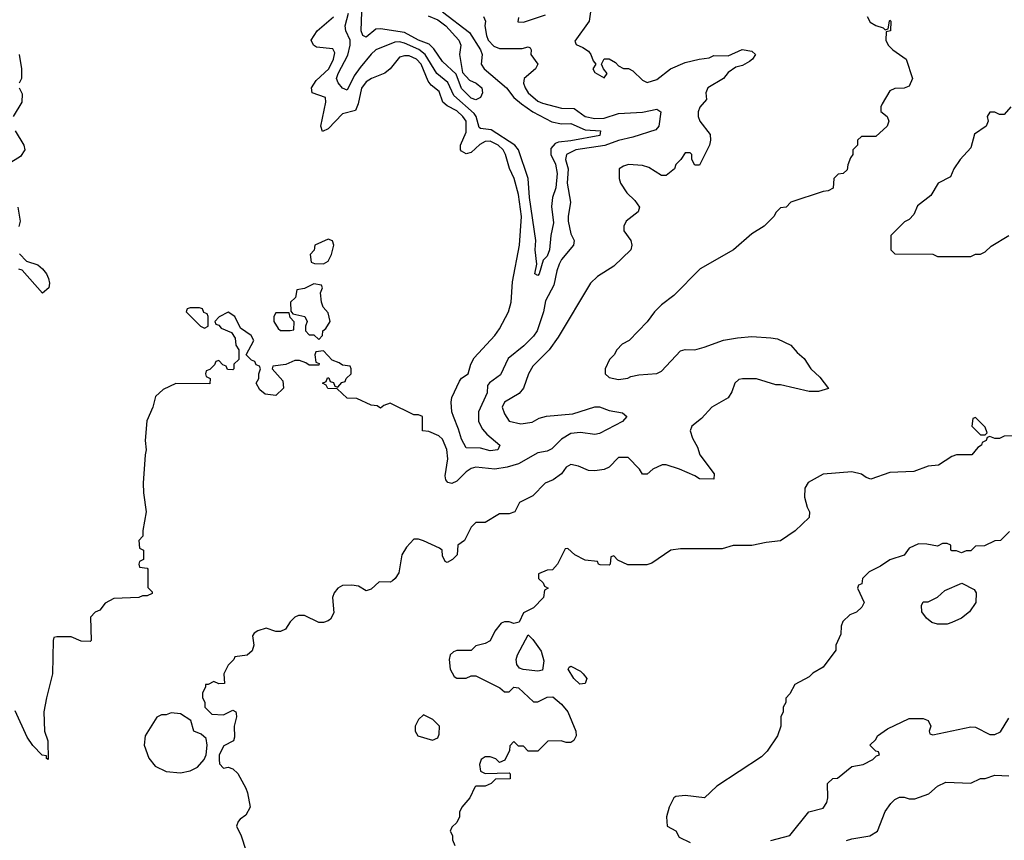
# Model space of a CAD drawing. Header units: inches. Extents: x 2671394 to 2765652, y 830470 to 955458.
# Tile 229 of 256: x 2692954 to 2697090, y 926451 to 929896. Entities that reach past the tile are written whole.
import ezdxf

# ---------------------------------------------------------------- set-up
doc = ezdxf.new("R2010")
doc.units = ezdxf.units.IN
doc.header["$MEASUREMENT"] = 0
doc.layers.add('C6992', color=7, linetype='Continuous')

msp = doc.modelspace()

# ---------------------------------------------------------------- linework, layer by layer
at = {"layer": 'C6992', "color": 2}
for points, elevation in [([(2695352, 929930), (2695346, 929890), (2695286.8, 929806.8), (2695291.6, 929791.6), (2695319.8, 929779.8), (2695343.6, 929763.6), (2695354, 929750), (2695363.6, 929723.6), (2695374, 929710), (2695362, 929690), (2695370, 929674), (2695410, 929652), (2695422, 929670), (2695406, 929690), (2695398, 929710), (2695410, 929732), (2695430, 929732), (2695456.9, 929716.9), (2695470, 929702), (2695490, 929692), (2695511.6, 929691.6), (2695530, 929682), (2695570, 929642), (2695590, 929632), (2695630, 929644.7), (2695688, 929690), (2695750, 929716), (2695809.1, 929730.9), (2695850, 929736), (2695870, 929746), (2695930, 929744.7), (2695989.3, 929770.7), (2696030, 929764.7), (2696044.7, 929750), (2696032, 929730), (2696019.8, 929720.2), (2695990, 929704), (2695962.8, 929697.2), (2695930, 929675.3), (2695911.3, 929650), (2695844.9, 929610), (2695836.3, 929590), (2695838.8, 929561.2), (2695811.1, 929528.9), (2695804.7, 929510), (2695804.7, 929490), (2695811.3, 929470), (2695854.4, 929414.4), (2695856, 929390), (2695851.3, 929370), (2695810, 929286), (2695790, 929286), (2695778, 929310), (2695778, 929330), (2695770, 929338), (2695750, 929338), (2695731.1, 929308.9), (2695711.1, 929288.9), (2695704.7, 929270), (2695670, 929242), (2695650, 929242), (2695596.5, 929276.5), (2695570, 929284), (2695511.6, 929288.4), (2695490, 929282), (2695472, 929270), (2695472, 929230), (2695478, 929210), (2695504.7, 929170), (2695538, 929138), (2695558, 929110), (2695552, 929090), (2695502, 929050), (2695491.3, 929030), (2695491.3, 929010), (2695521, 928970), (2695526, 928950), (2695521, 928930), (2695450, 928862), (2695382, 928818), (2695352, 928790), (2695216.8, 928563.2), (2695178, 928510), (2695110, 928442), (2695090.8, 928410), (2695071, 928350), (2695052.4, 928327.6), (2694991.3, 928290), (2694981, 928270), (2694990, 928242), (2695010.9, 928210.9), (2695059.8, 928199.8), (2695107.1, 928207.1), (2695136.6, 928223.4), (2695167.7, 928232.3), (2695278, 928242), (2695370, 928270.4), (2695390, 928270.4), (2695430, 928256.3), (2695486.4, 928246.4), (2695504.7, 928230), (2695486, 928210), (2695390, 928159.5), (2695370, 928154.5), (2695310, 928163), (2695270, 928159.7), (2695230, 928135.1), (2695190, 928095.1), (2695170, 928085.1), (2695130, 928077.4), (2695050, 928031.3), (2695002.3, 928017.7), (2694950.3, 928009.7), (2694870, 928017.6), (2694850, 928011.5), (2694830, 927998.4), (2694790, 927959.5), (2694770, 927949.3), (2694752.9, 927952.9), (2694744.1, 927964.1), (2694742, 927982), (2694752.1, 928052.1), (2694748.4, 928091.6), (2694730, 928135.3), (2694715.3, 928150), (2694672.7, 928167.3), (2694646, 928170), (2694646, 928230), (2694630, 928238), (2694610, 928238), (2694510, 928286), (2694483.6, 928276.4), (2694470, 928266), (2694455.3, 928275.3), (2694430, 928278), (2694370, 928306), (2694330, 928308), (2694287.3, 928347.3), (2694248.4, 928348.4), (2694242, 928362), (2694226, 928370), (2694242, 928378), (2694247.3, 928392.7), (2694252.7, 928392.7), (2694258, 928378), (2694272.7, 928372.7), (2694278, 928358), (2694290, 928354), (2694307.3, 928372.7), (2694322, 928378), (2694326, 928390), (2694346, 928410), (2694346, 928430), (2694342, 928442), (2694310, 928446), (2694296.4, 928456.4), (2694267.3, 928467.3), (2694230, 928506), (2694198, 928502), (2694194, 928490), (2694198, 928458), (2694212.7, 928452.7), (2694210, 928446), (2694170, 928446), (2694156.4, 928456.4), (2694130, 928466), (2694110, 928466), (2694071.6, 928448.4), (2694018, 928442), (2694014, 928430), (2694059.6, 928379.6), (2694062, 928350), (2694030, 928318), (2693984.7, 928324.7), (2693963.1, 928343.1), (2693948, 928370), (2693958, 928390), (2693958, 928410), (2693966, 928430), (2693962, 928442), (2693947.3, 928447.3), (2693942, 928462), (2693927.3, 928467.3), (2693906, 928490), (2693938, 928550), (2693926, 928570), (2693882, 928602), (2693858, 928650), (2693830, 928668), (2693791.6, 928648.4), (2693774, 928630), (2693778, 928618), (2693790, 928614), (2693801, 928601), (2693843.6, 928583.6), (2693859.6, 928559.6), (2693862, 928530), (2693874, 928510), (2693874, 928470), (2693854, 928450), (2693854, 928430), (2693850, 928426), (2693827.3, 928427.3), (2693822, 928442), (2693807.3, 928447.3), (2693790, 928466), (2693778, 928462), (2693772.7, 928447.3), (2693752.7, 928427.3), (2693738, 928422), (2693734, 928410), (2693738, 928398), (2693754, 928390), (2693752.7, 928367.3), (2693610, 928368.7), (2693556.3, 928343.7), (2693524.9, 928315.1), (2693513, 928270), (2693487.9, 928212.1), (2693480.7, 928130), (2693486, 928090), (2693481, 928070), (2693473.4, 927950), (2693474, 927910), (2693484.7, 927830), (2693471.3, 927751.3), (2693472, 927728), (2693454, 927710), (2693458, 927678), (2693474, 927670), (2693474, 927630), (2693458, 927622), (2693454, 927610), (2693458, 927598), (2693490, 927594), (2693492, 927590), (2693492.7, 927512.7), (2693510, 927494), (2693510, 927488), (2693490, 927478), (2693470, 927478), (2693454, 927470), (2693350, 927466), (2693313.7, 927446.3), (2693290, 927418), (2693271.3, 927408.7), (2693252, 927388), (2693254, 927290), (2693250, 927286), (2693212.7, 927287.3), (2693170, 927306), (2693110, 927306), (2693098, 927302), (2693094, 927290), (2693092, 927150), (2693066, 927050), (2693056, 926990), (2693058, 926910), (2693071.6, 926868.4), (2693074, 926790), (2693066, 926794), (2693066, 926806), (2693048.9, 926808.9), (2693008.9, 926848.9), (2692984.7, 926884.7), (2692934.6, 926994.6)], 30), ([(2696514, 929910), (2696526.4, 929886.4), (2696550, 929871.3), (2696582, 929862), (2696590, 929854), (2696602, 929858), (2696608, 929890), (2696610, 929894), (2696614, 929890), (2696612, 929850), (2696594, 929846), (2696592, 929810), (2696602, 929790), (2696622, 929770), (2696678, 929730), (2696704.7, 929650), (2696690, 929618), (2696670, 929608.7), (2696630, 929608), (2696610, 929598), (2696576.9, 929543.1), (2696571.3, 929530), (2696571.6, 929511.6), (2696598, 929490), (2696604.7, 929470), (2696598, 929450), (2696550, 929406), (2696490, 929406), (2696474, 929390), (2696474, 929370), (2696454, 929350), (2696454, 929330), (2696443.6, 929316.4), (2696432.7, 929287.3), (2696430, 929266), (2696414, 929250), (2696392.7, 929247.3), (2696374, 929230), (2696371.1, 929188.9), (2696350, 929178), (2696330, 929175.3), (2696194, 929130), (2696174, 929110), (2696150, 929106), (2696131.6, 929088.4), (2696122, 929070), (2696082, 929030), (2696030, 928998), (2695952, 928930), (2695812, 928850), (2695702, 928738), (2695650, 928699), (2695621, 928670), (2695590, 928628), (2695514, 928550), (2695485.4, 928534.6), (2695462, 928510), (2695452, 928490), (2695432, 928470), (2695414, 928430), (2695414, 928410), (2695430, 928394), (2695470, 928386), (2695508.4, 928391.6), (2695521.2, 928398.8), (2695554.6, 928405.4), (2695630, 928411), (2695650, 928421), (2695730, 928506), (2695750, 928511.3), (2695790, 928511), (2695830, 928521), (2695910, 928550.8), (2695970, 928561), (2696030, 928566), (2696110, 928561), (2696136.9, 928556.9), (2696194, 928530), (2696219.6, 928499.6), (2696250, 928474), (2696278, 928430), (2696315.9, 928395.9), (2696352, 928348), (2696310, 928335.3), (2696270, 928335.3), (2696150, 928364), (2696130, 928364), (2696050, 928389), (2695990.7, 928389.3), (2695974.8, 928385.2), (2695958, 928370), (2695945.4, 928334.6), (2695930.7, 928309.3), (2695862, 928270), (2695818, 928222), (2695778, 928190), (2695771.3, 928170), (2695779.8, 928139.8), (2695802, 928102), (2695811.3, 928070), (2695871.3, 927990), (2695870, 927968), (2695810, 927968.7), (2695790, 927982), (2695726, 928010), (2695670, 928028), (2695652.7, 928027.3), (2695614, 928010), (2695590, 927988), (2695570, 927988), (2695558, 928010), (2695510, 928058), (2695470, 928058), (2695430, 928018), (2695410, 928008), (2695370, 928002), (2695343.1, 928003.1), (2695302, 928022), (2695270, 928028.7), (2695250, 928018), (2695230.8, 927989.2), (2695195.3, 927964.7), (2695162, 927950), (2695110, 927898), (2695054, 927870), (2695034, 927830), (2695010, 927822), (2694970, 927822), (2694910, 927786), (2694870, 927786), (2694850, 927766), (2694822, 927710), (2694794, 927690), (2694792, 927650), (2694772, 927630), (2694750, 927618), (2694742, 927622), (2694730, 927646), (2694728.7, 927668.7), (2694718, 927678), (2694650, 927709.2), (2694630, 927715.3), (2694610, 927715.3), (2694578.5, 927681.5), (2694558.8, 927650), (2694546.4, 927573.6), (2694532, 927550), (2694519.8, 927540.2), (2694510, 927535.3), (2694463.6, 927536.4), (2694430, 927506), (2694410, 927498), (2694378, 927518), (2694350, 927522.7), (2694310, 927520.9), (2694290, 927509.4), (2694274.9, 927490), (2694268.2, 927470), (2694273.7, 927406.3), (2694259.9, 927380.1), (2694250, 927373.2), (2694230, 927365.2), (2694210, 927365.2), (2694150, 927395.3), (2694125.4, 927394.6), (2694110, 927388), (2694090, 927368), (2694070, 927338), (2694050, 927328), (2694030, 927328), (2693990, 927342), (2693954, 927330), (2693939.6, 927320.4), (2693932, 927310), (2693938, 927270), (2693930, 927246), (2693910, 927228), (2693858, 927222), (2693854, 927210), (2693830, 927186), (2693812, 927150), (2693814, 927110), (2693790, 927108), (2693770, 927118), (2693746, 927106), (2693734, 927106), (2693734, 927094), (2693722, 927070), (2693722, 927050), (2693731.1, 927031.1), (2693732, 927010), (2693761, 926981), (2693810, 926978), (2693850, 926998), (2693862, 926990), (2693863.6, 926983.6), (2693864.7, 926970), (2693854.8, 926930), (2693856, 926884), (2693851.6, 926868.4), (2693811.6, 926848.4), (2693792, 926810), (2693792, 926790), (2693792.7, 926772.7), (2693810, 926754), (2693830, 926758), (2693850, 926751.3), (2693870, 926732), (2693904.7, 926670), (2693911.3, 926650), (2693922, 926590), (2693903.6, 926556.4), (2693879.6, 926540.4), (2693872, 926530), (2693864.7, 926510), (2693884.7, 926470), (2693904.7, 926410)], 34), ([(2694903, 929910), (2694910.4, 929890), (2694908.7, 929870), (2694914.6, 929830), (2694922.6, 929810), (2694945.8, 929785.8), (2694970, 929776), (2695064.7, 929775.3), (2695090, 929782), (2695098, 929778), (2695102, 929770), (2695101, 929750), (2695131, 929710), (2695121, 929690), (2695073.4, 929650), (2695070.4, 929630), (2695077, 929610), (2695090.4, 929590), (2695130, 929554.9), (2695150, 929545.7), (2695230, 929525.5), (2695283.7, 929523.7), (2695330, 929490.4), (2695370, 929481.5), (2695410, 929483.6), (2695470, 929502.6), (2695570, 929508), (2695630, 929520.5), (2695646.8, 929510), (2695638.4, 929450), (2695626.7, 929433.3), (2695530, 929402.9), (2695470, 929389.6), (2695412.4, 929367.6), (2695290.8, 929350), (2695250.6, 929330), (2695247.4, 929310), (2695258, 929270), (2695254, 929210), (2695267.7, 929130), (2695257.6, 929070), (2695258.7, 929050), (2695270, 928998), (2695283, 928970), (2695280.5, 928950), (2695230.4, 928890), (2695220.3, 928870), (2695210, 928842), (2695198, 928782), (2695163.4, 928716.6), (2695154.9, 928670), (2695127.2, 928590), (2695112.1, 928567.9), (2695072.2, 928527.8), (2695006.7, 928473.3), (2694974.3, 928405.7), (2694928.1, 928371.9), (2694919.8, 928360.2), (2694917.6, 928330), (2694882, 928250), (2694882, 928210), (2694898, 928178), (2694916.3, 928156.3), (2694971.3, 928110), (2694962, 928090), (2694930, 928086), (2694890, 928097.2), (2694830, 928099), (2694810, 928135.3), (2694798, 928178), (2694776.2, 928230), (2694769.6, 928250), (2694766, 928290), (2694769.7, 928310.3), (2694801.6, 928378.4), (2694810, 928391.3), (2694838, 928410), (2694848.7, 928450), (2694863.2, 928476.8), (2694950, 928571), (2694970, 928598.8), (2695007, 928670), (2695018.7, 928710), (2695023.8, 928796.2), (2695054.3, 928950), (2695061.7, 929070), (2695050, 929162), (2695031.5, 929230), (2695011.1, 929271.1), (2694995.4, 929330), (2694984.7, 929350), (2694963.6, 929370), (2694930, 929386.9), (2694910, 929385.1), (2694887.1, 929372.9), (2694850, 929339.5), (2694830, 929332.7), (2694810, 929344), (2694806, 929350), (2694806, 929370), (2694830, 929424.7), (2694829.6, 929470), (2694816.3, 929490), (2694790, 929514.3), (2694750, 929534.7), (2694731.6, 929550), (2694715.6, 929595.6), (2694682, 929622), (2694670, 929638), (2694640.4, 929710), (2694621.6, 929730), (2694590, 929744), (2694570, 929744.7), (2694550, 929738.4), (2694510.3, 929689.7), (2694488.5, 929671.5), (2694431.3, 929650), (2694410, 929636), (2694390, 929609), (2694376.5, 929543.5), (2694364.9, 929515.1), (2694310, 929501.6), (2694250, 929438), (2694226.3, 929426.3), (2694219.5, 929450), (2694240.7, 929550), (2694239.3, 929570), (2694182, 929590), (2694179.3, 929610), (2694198.9, 929641.1), (2694252.8, 929690), (2694271.6, 929730), (2694277.5, 929757.5), (2694270, 929774), (2694200.9, 929780.9), (2694188, 929790), (2694179, 929810), (2694203.7, 929850), (2694271.6, 929908.4)], 26), ([(2694730.3, 929930), (2694843, 929843), (2694890.3, 929770), (2694897.1, 929750), (2694893, 929710), (2694904.9, 929690), (2694999.1, 929610), (2695030.2, 929570.2), (2695062.6, 929542.6), (2695109.2, 929509.2), (2695190, 929467), (2695230, 929458.7), (2695270, 929460.4), (2695330, 929433.7), (2695394, 929430), (2695391.3, 929410), (2695270, 929387.4), (2695217.4, 929382.6), (2695203.4, 929376.6), (2695184.8, 929355.2), (2695185.7, 929330), (2695204.9, 929290), (2695211.3, 929250), (2695205.7, 929190), (2695192.2, 929150), (2695188.5, 929111.5), (2695196.7, 929043.3), (2695184.9, 928990), (2695179.1, 928930), (2695170, 928904), (2695153.7, 928886.3), (2695136, 928830), (2695130, 928822), (2695118, 928830), (2695126, 928870), (2695119.5, 928930), (2695121.6, 928970), (2695096, 929150), (2695089.7, 929230), (2695049.7, 929350), (2695033.6, 929370), (2694934.1, 929434.1), (2694890, 929439.6), (2694884.4, 929444.4), (2694871.1, 929490), (2694862.6, 929502.6), (2694778, 929578), (2694753.1, 929633.1), (2694706.6, 929670), (2694658, 929750), (2694631.1, 929771.1), (2694570, 929797.3), (2694550, 929803.1), (2694530, 929802.6), (2694450, 929769.5), (2694430, 929752), (2694383.8, 929696.2), (2694359.7, 929660.3), (2694330, 929601.2), (2694310, 929609.3), (2694291.2, 929631.2), (2694284.7, 929650), (2694291.2, 929670), (2694332.9, 929747.1), (2694342.8, 929790), (2694342.3, 929810), (2694324.5, 929850), (2694320.7, 929870), (2694335.9, 929924.1)], 22), ([(2694670, 929913), (2694710, 929896), (2694743.8, 929870), (2694799.3, 929810), (2694807.7, 929790), (2694802, 929750), (2694814.9, 929674.9), (2694843.1, 929643.1), (2694871, 929630), (2694894.8, 929610), (2694898.8, 929590), (2694890.5, 929569.5), (2694870, 929559.3), (2694850, 929567.6), (2694810, 929607.6), (2694788.2, 929668.2), (2694730, 929720.9), (2694694.1, 929774.1), (2694673.7, 929793.7), (2694629.6, 929810), (2694570, 929842), (2694470, 929858.4), (2694450, 929856.2), (2694410, 929823.7), (2694395.3, 929830), (2694388.2, 929850), (2694391.3, 929930)], 18), ([(2695050, 929906), (2695046.8, 929886.8), (2695070, 929886), (2695163.2, 929916.8)], 30), ([(2692951.3, 929750), (2692962, 929690), (2692962, 929650), (2692952, 929630)], 26), ([(2692952, 929610), (2692964.7, 929584.7), (2692962.8, 929550), (2692926.8, 929490)], 26), ([(2697118, 929530), (2697090, 929498), (2697070, 929498), (2697050, 929508), (2697030, 929508), (2697018, 929490), (2697022, 929470), (2697014, 929450), (2696964.5, 929415.5), (2696950, 929358), (2696904.7, 929310), (2696878, 929270), (2696863.6, 929236.4), (2696812, 929210), (2696782, 929158), (2696725.4, 929114.6), (2696710, 929078), (2696690, 929058), (2696671.6, 929048.4), (2696614, 928990), (2696614, 928930), (2696630, 928914), (2696790, 928912), (2696810, 928902), (2696950, 928902), (2696970, 928912), (2696990, 928912), (2697010, 928922), (2697034.6, 928945.4), (2697109.1, 928990.9)], 38), ([(2692934.8, 929430), (2692971, 929370), (2692976, 929350), (2692957.5, 929322.5), (2692906, 929290)], 26), ([(2692946, 929110), (2692956, 929050), (2692950, 929028.7)], 26), ([(2692953.4, 928913.4), (2692982.5, 928882.5), (2693030, 928867.3), (2693050.4, 928850.4), (2693066.8, 928830), (2693074.8, 928810), (2693078.8, 928790), (2693076, 928770), (2693050, 928748), (2692964.7, 928844.7), (2692950, 928849.2)], 26), ([(2697134, 928150), (2697090, 928148), (2697070, 928138), (2697050, 928138), (2697030, 928146), (2697018, 928142), (2697014, 928130), (2696998, 928122), (2696994, 928110), (2696979.6, 928100.4), (2696954, 928070), (2696890, 928069), (2696870, 928062), (2696814.4, 928025.6), (2696770, 928022), (2696710, 927999), (2696610, 927995.3), (2696530, 927968), (2696510, 927974), (2696490, 927988.7), (2696450, 927998), (2696330, 927988.7), (2696266.4, 927953.6), (2696252, 927930), (2696251.6, 927891.6), (2696262, 927850), (2696272, 927830), (2696270, 927806), (2696212, 927750), (2696150, 927708.7), (2696090, 927702), (2696030, 927689), (2695951.1, 927688.9), (2695905.4, 927674.6), (2695730, 927675.3), (2695690, 927668.7), (2695610, 927615.3), (2695588.4, 927608.4), (2695508.4, 927608.4), (2695467.3, 927627.3), (2695450, 927646), (2695438, 927642), (2695434, 927610), (2695430, 927606), (2695392.7, 927607.3), (2695386, 927610), (2695382, 927622), (2695330, 927628), (2695286, 927650), (2695256.4, 927676.4), (2695245.4, 927674.6), (2695214, 927610), (2695192.7, 927587.3), (2695170, 927586), (2695134, 927570), (2695134, 927550), (2695152.7, 927532.7), (2695158, 927518), (2695174, 927510), (2695158, 927502), (2695154, 927470), (2695112.7, 927427.3), (2695070, 927406), (2695052.7, 927367.3), (2695030, 927362), (2695010, 927369), (2694991.1, 927368.9), (2694976.9, 927363.1), (2694950.7, 927329.3), (2694930, 927288), (2694910, 927278), (2694870, 927268), (2694850, 927248), (2694790, 927248.7), (2694776.9, 927243.1), (2694762, 927230), (2694758, 927210), (2694762, 927170), (2694779.6, 927139.6), (2694790, 927132), (2694830, 927132), (2694850, 927142), (2694870, 927142), (2694971.6, 927091.6), (2694990, 927074), (2695010, 927074), (2695030, 927094), (2695050, 927092), (2695112.7, 927032.7), (2695130, 927032), (2695170, 927052), (2695193.7, 927053.7), (2695230, 927022.8), (2695256.3, 926990), (2695290.8, 926910), (2695291.3, 926890), (2695282, 926870), (2695270, 926862), (2695250, 926862), (2695228.4, 926868.4), (2695172.7, 926867.3), (2695130, 926826), (2695090, 926826), (2695070, 926846), (2695050, 926846), (2695030, 926866), (2695012.7, 926847.3), (2695011.6, 926828.4), (2694992.7, 926787.3), (2694970, 926778), (2694953.6, 926793.6), (2694930, 926802), (2694910, 926802), (2694892, 926790), (2694886, 926770), (2694890, 926742), (2694910, 926732), (2695010, 926734), (2695014, 926730), (2695014, 926710), (2694952.7, 926707.3), (2694934, 926690), (2694910, 926678), (2694870, 926678), (2694865.4, 926674.6), (2694844.7, 926630), (2694812, 926590), (2694802, 926570), (2694802, 926550), (2694790, 926526), (2694770, 926506), (2694762, 926490), (2694771.6, 926471.6), (2694772.7, 926452.7), (2694782, 926430)], 38), ([(2697112.7, 927747.3), (2697074, 927710), (2697050, 927708), (2697007.3, 927687.3), (2696970, 927686), (2696950, 927666), (2696930, 927666), (2696910, 927658), (2696890, 927666), (2696870, 927666), (2696866, 927670), (2696866, 927690), (2696850, 927698), (2696830, 927698), (2696810, 927686), (2696765.4, 927694.6), (2696730, 927695.3), (2696690, 927678), (2696670, 927648), (2696610, 927628.7), (2696570, 927602), (2696522, 927578), (2696494, 927550), (2696491.6, 927528.4), (2696478, 927522), (2696474, 927510), (2696502, 927450), (2696492, 927430), (2696470, 927408.7), (2696442, 927398), (2696412, 927370), (2696404.7, 927350), (2696403.6, 927316.4), (2696382, 927270), (2696382, 927250), (2696330, 927178), (2696286.4, 927153.6), (2696270, 927138), (2696210, 927106), (2696190, 927066), (2696172.7, 927047.3), (2696172, 927030), (2696162, 927010), (2696162, 926990), (2696152, 926970), (2696151.3, 926930), (2696138, 926890), (2696094.4, 926825.6), (2696070, 926802), (2695882, 926678), (2695831, 926629), (2695750, 926639), (2695710, 926635.3), (2695702, 926630), (2695682, 926590), (2695671.3, 926550), (2695674, 926510), (2695711.1, 926491.1), (2695724.7, 926464.7), (2695770, 926442)], 42), ([(2696109.4, 926450.6), (2696190, 926471.3), (2696269.2, 926570.8), (2696330, 926586), (2696345.2, 926610), (2696348.9, 926628.9), (2696348, 926690), (2696370, 926711.3), (2696390, 926712), (2696450, 926761), (2696498, 926770), (2696538, 926790), (2696554, 926806), (2696566, 926810), (2696562, 926822), (2696550, 926826), (2696526, 926850), (2696550, 926874), (2696558, 926890), (2696600.2, 926919.8), (2696690, 926962), (2696750, 926962), (2696770, 926954), (2696782, 926930), (2696774, 926910), (2696778, 926898), (2696790, 926894), (2696950, 926927.3), (2696970, 926926.8), (2697030, 926896), (2697050, 926896), (2697073.8, 926906.2), (2697110, 926964.7)], 42), ([(2696428, 926450), (2696450, 926458), (2696526, 926470), (2696558, 926490), (2696590, 926572), (2696614, 926606), (2696630, 926622), (2696650, 926632), (2696670, 926632), (2696690, 926624.7), (2696714.6, 926625.4), (2696773.6, 926646.4), (2696810, 926678), (2696844.7, 926695.3), (2696950, 926691.3), (2696990, 926711.3), (2697010, 926711.3), (2697050, 926724.7), (2697110, 926722)], 38)]:
    msp.add_lwpolyline(points, dxfattribs=dict(at, elevation=elevation))
for points, elevation in [([(2694250, 928975.3), (2694194, 928950), (2694191.6, 928928.4), (2694174, 928910), (2694178, 928878), (2694192.7, 928872.7), (2694230, 928872), (2694250, 928882), (2694264, 928910), (2694274, 928950), (2694268.4, 928968.4)], 30), ([(2694190, 928788), (2694150, 928768), (2694118, 928762), (2694112, 928730), (2694092, 928710), (2694092.7, 928672.7), (2694102, 928662), (2694152, 928650), (2694162, 928630), (2694154, 928610), (2694154, 928590), (2694170, 928574), (2694190, 928574), (2694210, 928554), (2694226, 928570), (2694228, 928590), (2694240.4, 928599.6), (2694258, 928630), (2694250, 928666), (2694229, 928689), (2694222, 928710), (2694218, 928750), (2694226, 928770), (2694222, 928782)], 30), ([(2693710, 928686), (2693670, 928686), (2693658, 928682), (2693654, 928670), (2693714, 928610), (2693730, 928602), (2693746, 928610), (2693746, 928650), (2693742, 928662), (2693727.3, 928667.3), (2693722, 928682)], 30), ([(2694086, 928666), (2694030, 928666), (2694022, 928650), (2694022, 928630), (2694039.6, 928599.6), (2694050, 928592), (2694090, 928592), (2694106, 928594), (2694107.3, 928627.3), (2694090, 928646)], 30), ([(2696970, 928226), (2696958, 928222), (2696954, 928190), (2696990, 928154), (2697010, 928154), (2697018, 928162), (2697010, 928186)], 38), ([(2696810, 927359), (2696786, 927366), (2696764.1, 927384.1), (2696744, 927410), (2696743.1, 927436.9), (2696750, 927452), (2696770, 927452), (2696810, 927472), (2696840.2, 927499.8), (2696911.3, 927531.3), (2696963.6, 927503.6), (2696972, 927490), (2696971, 927450), (2696944.7, 927410), (2696910, 927384), (2696870, 927365.2), (2696850, 927359)], 42), ([(2695130, 927162), (2695068.9, 927168.9), (2695054, 927174), (2695042, 927190), (2695039, 927210), (2695045.2, 927230), (2695090, 927314), (2695110, 927294), (2695145.2, 927245.2), (2695155.3, 927204.7), (2695150, 927166)], 38), ([(2695306.6, 927106.6), (2695282, 927130), (2695258, 927170), (2695262, 927178), (2695270, 927182), (2695310, 927161), (2695321, 927150), (2695336, 927130), (2695330, 927109)], 38), ([(2693590, 926986), (2693570, 926978), (2693550, 926978), (2693530, 926968), (2693481, 926890), (2693477.3, 926850), (2693496.3, 926796.3), (2693523, 926763), (2693570, 926740.7), (2693630, 926734.8), (2693670, 926742.8), (2693701.2, 926758.8), (2693728.7, 926790), (2693738, 926810), (2693742, 926850), (2693738, 926878), (2693716.4, 926896.4), (2693686, 926910), (2693673.6, 926953.6), (2693630, 926982)], 34), ([(2694650, 926978), (2694630, 926958), (2694616, 926930), (2694616, 926910), (2694626, 926890), (2694688.7, 926871.3), (2694710, 926882), (2694716.4, 926896.4), (2694718, 926930), (2694690, 926958)], 38)]:
    msp.add_lwpolyline(points, close=True, dxfattribs=dict(at, elevation=elevation))

doc.saveas('drawing.dxf')
